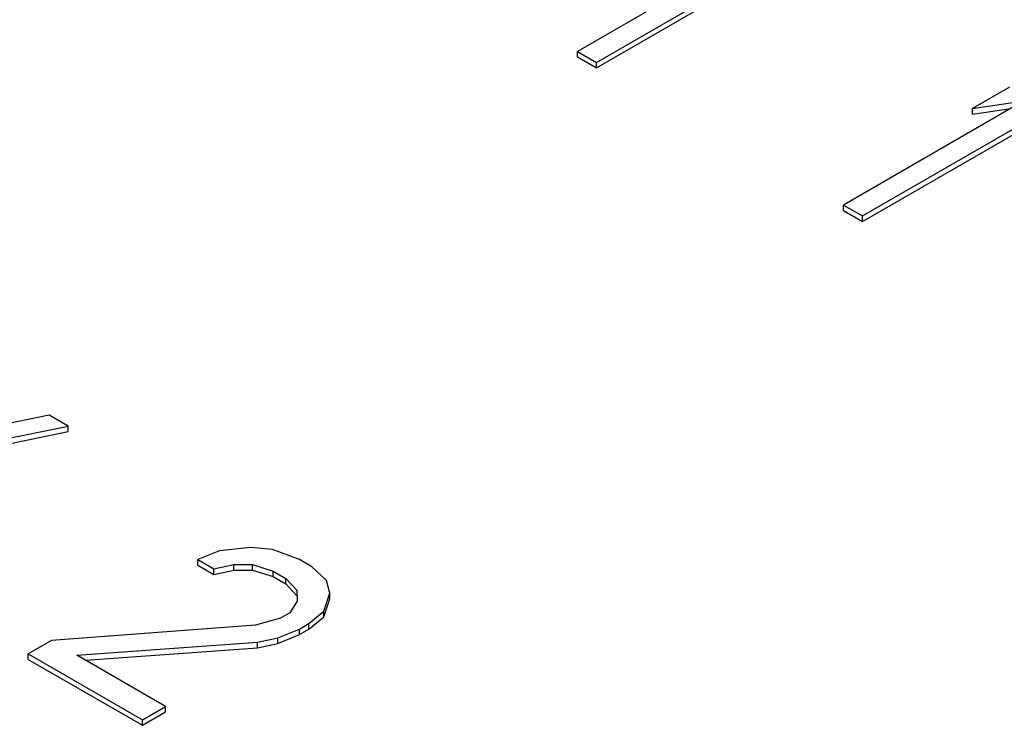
# Model space of a CAD drawing. Header units: inches. Extents: x 0 to 117, y 0 to 83.
# Tile 53 of 77: x 105.308 to 105.876, y 24.402 to 24.809. Entities that reach past the tile are written whole.
import ezdxf

# ---------------------------------------------------------------- set-up
doc = ezdxf.new("R2010")
doc.units = ezdxf.units.IN
doc.header["$LTSCALE"] = 6.431102
doc.header["$MEASUREMENT"] = 0
doc.layers.get('0').update_dxf_attribs({"linetype": 'CONTINUOUS'})

msp = doc.modelspace()

# ---------------------------------------------------------------- linework, layer by layer
at = {"color": 7, "linetype": 'CONTINUOUS'}
for p, q in [((105.69403, 24.8272), (105.63006, 24.79027)), ((105.64102, 24.78394), (105.70499, 24.82087)), ((105.64102, 24.78073), (105.70499, 24.81766)), ((105.63006, 24.79027), (105.64102, 24.78394)), ((105.63006, 24.78706), (105.63006, 24.79027)), ((105.63006, 24.78706), (105.64102, 24.78073)), ((105.64102, 24.78073), (105.64102, 24.78394)), ((105.79449, 24.69534), (105.91976, 24.76767)), ((105.87918, 24.76955), (105.85786, 24.75724)), ((105.88748, 24.76169), (105.78353, 24.70167)), ((105.79449, 24.69213), (105.91976, 24.76445)), ((105.85786, 24.75724), (105.88748, 24.76169)), ((105.85786, 24.75403), (105.87995, 24.75734)), ((105.85786, 24.75403), (105.85786, 24.75724)), ((105.78353, 24.70167), (105.79449, 24.69534)), ((105.78353, 24.69846), (105.78353, 24.70167)), ((105.78353, 24.69846), (105.79449, 24.69213)), ((105.79449, 24.69213), (105.79449, 24.69534)), ((105.32523, 24.58052), (105.25084, 24.565)), ((105.33619, 24.57419), (105.32523, 24.58052)), ((105.24566, 24.55568), (105.33619, 24.57419)), ((105.33619, 24.57098), (105.33619, 24.57419)), ((105.24566, 24.55246), (105.33619, 24.57098)), ((105.44146, 24.50418), (105.4235, 24.50225)), ((105.4541, 24.50304), (105.44146, 24.50418)), ((105.4235, 24.50225), (105.41101, 24.49715)), ((105.46956, 24.4972), (105.4541, 24.50304)), ((105.41101, 24.49715), (105.42014, 24.49187)), ((105.41101, 24.49393), (105.41101, 24.49715)), ((105.41101, 24.49393), (105.42014, 24.48866)), ((105.42014, 24.49187), (105.43179, 24.49438)), ((105.43179, 24.49438), (105.4426, 24.49429)), ((105.43179, 24.49116), (105.43179, 24.49438)), ((105.4426, 24.49429), (105.4544, 24.49056)), ((105.4426, 24.49108), (105.4426, 24.49429)), ((105.47686, 24.49298), (105.46956, 24.4972)), ((105.48516, 24.48511), (105.47686, 24.49298)), ((105.42014, 24.48866), (105.42014, 24.49187)), ((105.42014, 24.48866), (105.43179, 24.49116)), ((105.43179, 24.49116), (105.4426, 24.49108)), ((105.4426, 24.49108), (105.4544, 24.48734)), ((105.4544, 24.49056), (105.46171, 24.48634)), ((105.4544, 24.48734), (105.4544, 24.49056)), ((105.4544, 24.48734), (105.46171, 24.48312)), ((105.46171, 24.48634), (105.46818, 24.47953)), ((105.46171, 24.48312), (105.46171, 24.48634)), ((105.46171, 24.48312), (105.46818, 24.47631)), ((105.48714, 24.47781), (105.48516, 24.48511)), ((105.46818, 24.47953), (105.46833, 24.47328)), ((105.48378, 24.46744), (105.48714, 24.47781)), ((105.48714, 24.4746), (105.48714, 24.47781)), ((105.46833, 24.47328), (105.46399, 24.46656)), ((105.48378, 24.46422), (105.48714, 24.4746)), ((105.46399, 24.46656), (105.45866, 24.46348)), ((105.47495, 24.46023), (105.48378, 24.46744)), ((105.47495, 24.45701), (105.48378, 24.46422)), ((105.48378, 24.46422), (105.48378, 24.46744)), ((105.44434, 24.45943), (105.32655, 24.4505)), ((105.45866, 24.46348), (105.44434, 24.45943)), ((105.46962, 24.45715), (105.47495, 24.46023)), ((105.47495, 24.45701), (105.47495, 24.46023)), ((105.45713, 24.45205), (105.46962, 24.45715)), ((105.45713, 24.44884), (105.46962, 24.45394)), ((105.46962, 24.45394), (105.46962, 24.45715)), ((105.46962, 24.45394), (105.47495, 24.45701)), ((105.32655, 24.4505), (105.31322, 24.4428)), ((105.34117, 24.44206), (105.44548, 24.44954)), ((105.44548, 24.44954), (105.45713, 24.45205)), ((105.44548, 24.44633), (105.44548, 24.44954)), ((105.44548, 24.44633), (105.45713, 24.44884)), ((105.45713, 24.44884), (105.45713, 24.45205)), ((105.31322, 24.4428), (105.37899, 24.40483)), ((105.31322, 24.43959), (105.31322, 24.4428)), ((105.39232, 24.41252), (105.34117, 24.44206)), ((105.34612, 24.4392), (105.44548, 24.44633)), ((105.31322, 24.43959), (105.37899, 24.40162)), ((105.37899, 24.40483), (105.39232, 24.41252)), ((105.39232, 24.40931), (105.39232, 24.41252)), ((105.37899, 24.40162), (105.39232, 24.40931)), ((105.37899, 24.40162), (105.37899, 24.40483))]:
    msp.add_line(p, q, dxfattribs=at)

doc.saveas('drawing.dxf')
